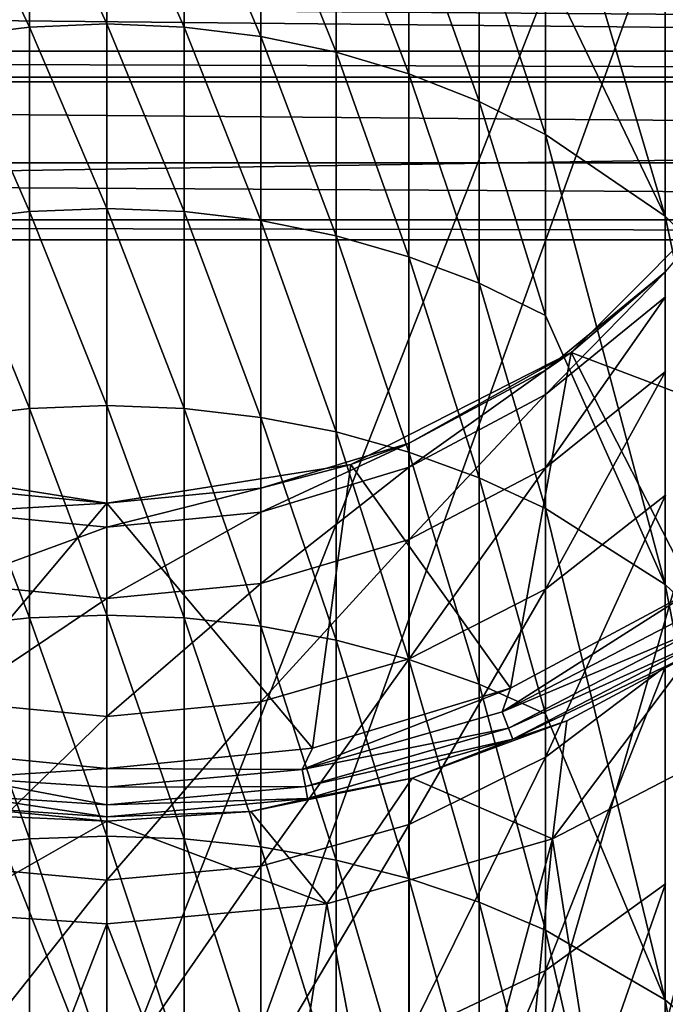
# Model space of a CAD drawing. Header units: metres. Extents: x 1237 to 1550, y -594 to -383.
# Tile 37 of 47: x 1494 to 1500, y -490 to -481. Entities that reach past the tile are written whole.
import ezdxf

# ---------------------------------------------------------------- set-up
doc = ezdxf.new("R2010")
doc.units = ezdxf.units.M

msp = doc.modelspace()

# ---------------------------------------------------------------- linework, layer by layer
at = {"layer": 'None'}
for points in [[(1493.64502, -491.106201, 130), (1494.814331, -491.047882, 130), (1479.814331, -452.797882, 130)], [(1479.814331, -452.797882, 130), (1494.814331, -491.047882, 130), (1509.814331, -452.797882, 130)], [(1494.814331, -491.047882, 130), (1495.983521, -491.106201, 130), (1509.814331, -452.797882, 130)], [(1509.814331, -452.797882, 130), (1495.983521, -491.106201, 130), (1498.598267, -491.673859, 130)], [(1498.598267, -491.673859, 130), (1499.646729, -492.087616, 130), (1509.814331, -452.797882, 130)], [(1499.646729, -492.087616, 130), (1501.500854, -493.135956, 130), (1509.814331, -452.797882, 130)], [(1500.117065, -482.572937, -468.025177), (1498.980347, -480.202667, -466.024719), (1498.980347, -478.733337, -463.430878)], [(1498.980347, -478.733337, -463.430878), (1500.117065, -479.555847, -462.991241), (1500.117065, -482.572937, -468.025177)], [(1493.352051, -479.24234, -466.600311), (1494.080078, -479.149811, -466.655762), (1494.080078, -480.776855, -469.225281)], [(1494.080078, -479.149811, -466.655762), (1494.814331, -479.118896, -466.674286), (1494.814331, -480.746887, -469.2453)], [(1494.080078, -480.776855, -469.225281), (1494.080078, -479.149811, -466.655762), (1494.814331, -480.746887, -469.2453)], [(1494.814331, -480.746887, -469.2453), (1494.814331, -479.118896, -466.674286), (1495.548462, -480.776855, -469.225281)], [(1495.548462, -480.776855, -469.225281), (1494.814331, -479.118896, -466.674286), (1495.548462, -479.149811, -466.655762)], [(1495.548462, -480.776855, -469.225281), (1495.548462, -479.149811, -466.655762), (1496.276611, -480.866577, -469.165344)], [(1495.548462, -479.149811, -466.655762), (1496.276611, -479.24234, -466.600311), (1496.276611, -480.866577, -469.165344)], [(1493.352051, -480.866577, -469.165344), (1493.352051, -479.24234, -466.600311), (1494.080078, -480.776855, -469.225281)], [(1496.990601, -481.015198, -469.06604), (1496.276611, -479.24234, -466.600311), (1496.990601, -479.395691, -466.508392)], [(1496.276611, -480.866577, -469.165344), (1496.276611, -479.24234, -466.600311), (1496.990601, -481.015198, -469.06604)], [(1497.683594, -481.221313, -468.928314), (1496.990601, -479.395691, -466.508392), (1497.683594, -479.608307, -466.380951)], [(1497.683594, -481.221313, -468.928314), (1496.990601, -481.015198, -469.06604), (1496.990601, -479.395691, -466.508392)], [(1501.049927, -483.517883, -467.393768), (1500.117065, -479.555847, -462.991241), (1501.049927, -480.558136, -462.455505)], [(1500.117065, -479.555847, -462.991241), (1501.049927, -483.517883, -467.393768), (1500.117065, -482.572937, -468.025177)], [(1497.683594, -479.608307, -466.380951), (1498.348999, -479.878143, -466.219208), (1498.348999, -481.48291, -468.75351)], [(1498.348999, -481.48291, -468.75351), (1497.683594, -481.221313, -468.928314), (1497.683594, -479.608307, -466.380951)], [(1498.348999, -479.878143, -466.219208), (1498.980347, -480.202667, -466.024719), (1498.980347, -481.797485, -468.543335)], [(1498.348999, -479.878143, -466.219208), (1498.980347, -481.797485, -468.543335), (1498.348999, -481.48291, -468.75351)], [(1498.980347, -481.797485, -468.543335), (1498.980347, -480.202667, -466.024719), (1500.117065, -482.572937, -468.025177)], [(1547.314331, -480.297882, -609.5), (1547.314331, -481.005005, -609.792908), (1452.314331, -480.297882, -609.5)], [(1547.314331, -481.005005, -609.792908), (1452.314331, -481.005005, -609.792908), (1452.314331, -480.297882, -609.5)], [(1452.314331, -481.254608, -608.190308), (1547.314331, -481.254608, -608.190308), (1452.314331, -480.297882, -608)], [(1547.314331, -481.254608, -608.190308), (1547.314331, -480.297882, -608), (1452.314331, -480.297882, -608)], [(1494.080078, -480.776855, -469.225281), (1494.080078, -482.528015, -471.711884), (1493.352051, -480.866577, -469.165344)], [(1494.814331, -480.746887, -469.2453), (1494.814331, -482.499084, -471.733337), (1494.080078, -480.776855, -469.225281)], [(1494.814331, -482.499084, -471.733337), (1494.080078, -482.528015, -471.711884), (1494.080078, -480.776855, -469.225281)], [(1494.814331, -482.499084, -471.733337), (1494.814331, -480.746887, -469.2453), (1495.548462, -482.528015, -471.711884)], [(1495.548462, -482.528015, -471.711884), (1494.814331, -480.746887, -469.2453), (1495.548462, -480.776855, -469.225281)], [(1496.276611, -482.614685, -471.647583), (1495.548462, -480.776855, -469.225281), (1496.276611, -480.866577, -469.165344)], [(1496.276611, -482.614685, -471.647583), (1495.548462, -482.528015, -471.711884), (1495.548462, -480.776855, -469.225281)], [(1494.080078, -482.528015, -471.711884), (1493.352051, -482.614685, -471.647583), (1493.352051, -480.866577, -469.165344)], [(1496.990601, -482.75827, -471.541107), (1496.276611, -480.866577, -469.165344), (1496.990601, -481.015198, -469.06604)], [(1496.990601, -482.75827, -471.541107), (1496.276611, -482.614685, -471.647583), (1496.276611, -480.866577, -469.165344)], [(1547.314331, -481.005005, -609.792908), (1547.314331, -481.297882, -610.5), (1452.314331, -481.005005, -609.792908)], [(1547.314331, -481.297882, -610.5), (1452.314331, -481.297882, -610.5), (1452.314331, -481.005005, -609.792908)], [(1497.683594, -482.957367, -471.393433), (1496.990601, -481.015198, -469.06604), (1497.683594, -481.221313, -468.928314)], [(1497.683594, -482.957367, -471.393433), (1496.990601, -482.75827, -471.541107), (1496.990601, -481.015198, -469.06604)], [(1452.314331, -482.065674, -608.732239), (1547.314331, -482.065674, -608.732239), (1452.314331, -481.254608, -608.190308)], [(1547.314331, -482.065674, -608.732239), (1547.314331, -481.254608, -608.190308), (1452.314331, -481.254608, -608.190308)], [(1498.348999, -483.210083, -471.206024), (1497.683594, -481.221313, -468.928314), (1498.348999, -481.48291, -468.75351)], [(1498.348999, -483.210083, -471.206024), (1497.683594, -482.957367, -471.393433), (1497.683594, -481.221313, -468.928314)], [(1547.314331, -481.297882, -630), (1452.314331, -481.297882, -630), (1547.314331, -481.297882, -610.5)], [(1452.314331, -481.297882, -630), (1452.314331, -481.297882, -610.5), (1547.314331, -481.297882, -610.5)], [(1547.314331, -481.297882, -630), (1547.314331, -482.797882, -630), (1452.314331, -482.797882, -630)], [(1547.314331, -481.297882, -630), (1452.314331, -482.797882, -630), (1452.314331, -481.297882, -630)], [(1498.348999, -481.48291, -468.75351), (1498.980347, -481.797485, -468.543335), (1498.980347, -483.513977, -470.980652)], [(1498.980347, -483.513977, -470.980652), (1498.348999, -483.210083, -471.206024), (1498.348999, -481.48291, -468.75351)], [(1498.980347, -483.513977, -470.980652), (1498.980347, -481.797485, -468.543335), (1500.117065, -486.068939, -472.739136)], [(1500.117065, -486.068939, -472.739136), (1498.980347, -481.797485, -468.543335), (1500.117065, -482.572937, -468.025177)], [(1452.314331, -482.607605, -609.543274), (1547.314331, -482.607605, -609.543274), (1452.314331, -482.065674, -608.732239)], [(1547.314331, -482.607605, -609.543274), (1547.314331, -482.065674, -608.732239), (1452.314331, -482.065674, -608.732239)], [(1500.881958, -482.206299, 73.199997), (1501.896973, -484.880554, 73.199997), (1499.222656, -483.865509, 73.199997)], [(1500.881958, -482.206299, 73.199997), (1499.222656, -483.865509, 73.199997), (1500.117554, -483.101196, 23.200001)], [(1493.352051, -482.614685, -471.647583), (1494.080078, -482.528015, -471.711884), (1494.080078, -484.399109, -474.109528)], [(1494.080078, -482.528015, -471.711884), (1494.814331, -482.499084, -471.733337), (1494.814331, -484.371277, -474.132385)], [(1494.080078, -484.399109, -474.109528), (1494.080078, -482.528015, -471.711884), (1494.814331, -484.371277, -474.132385)], [(1494.814331, -484.371277, -474.132385), (1494.814331, -482.499084, -471.733337), (1495.548462, -484.399109, -474.109528)], [(1495.548462, -484.399109, -474.109528), (1494.814331, -482.499084, -471.733337), (1495.548462, -482.528015, -471.711884)], [(1495.548462, -484.399109, -474.109528), (1495.548462, -482.528015, -471.711884), (1496.276611, -484.482544, -474.041077)], [(1495.548462, -482.528015, -471.711884), (1496.276611, -482.614685, -471.647583), (1496.276611, -484.482544, -474.041077)], [(1452.314331, -482.797882, -610.5), (1547.314331, -482.797882, -610.5), (1452.314331, -482.607605, -609.543274)], [(1547.314331, -482.797882, -610.5), (1547.314331, -482.607605, -609.543274), (1452.314331, -482.607605, -609.543274)], [(1493.352051, -484.482544, -474.041077), (1493.352051, -482.614685, -471.647583), (1494.080078, -484.399109, -474.109528)], [(1496.276611, -484.482544, -474.041077), (1496.276611, -482.614685, -471.647583), (1496.990601, -484.620697, -473.927673)], [(1496.276611, -482.614685, -471.647583), (1496.990601, -482.75827, -471.541107), (1496.990601, -484.620697, -473.927673)], [(1500.117065, -482.572937, -468.025177), (1501.049927, -483.517883, -467.393768), (1501.049927, -486.947449, -472.018158)], [(1500.117065, -486.068939, -472.739136), (1500.117065, -482.572937, -468.025177), (1501.049927, -486.947449, -472.018158)], [(1452.314331, -482.797882, -630), (1547.314331, -482.797882, -630), (1452.314331, -482.797882, -610.5)], [(1547.314331, -482.797882, -630), (1547.314331, -482.797882, -610.5), (1452.314331, -482.797882, -610.5)], [(1496.990601, -484.620697, -473.927673), (1496.990601, -482.75827, -471.541107), (1497.683594, -484.812317, -473.770416)], [(1496.990601, -482.75827, -471.541107), (1497.683594, -482.957367, -471.393433), (1497.683594, -484.812317, -473.770416)], [(1497.683594, -484.812317, -473.770416), (1497.683594, -482.957367, -471.393433), (1498.348999, -485.055542, -473.570801)], [(1497.683594, -482.957367, -471.393433), (1498.348999, -483.210083, -471.206024), (1498.348999, -485.055542, -473.570801)], [(1500.117554, -483.101196, 23.200001), (1499.222656, -483.865509, 73.199997), (1498.981079, -484.033905, 23.200001)], [(1500.117554, -483.101196, 23.200001), (1498.981079, -484.033905, 23.200001), (1498.981201, -484.033813, -434.799988)], [(1500.117798, -483.101013, -434.799988), (1500.117554, -483.101196, 23.200001), (1498.981201, -484.033813, -434.799988)], [(1500.117798, -483.101013, -434.799988), (1498.981201, -484.266235, -439.530701), (1500.117798, -483.337921, -439.622131)], [(1500.117798, -483.101013, -434.799988), (1498.981201, -484.033813, -434.799988), (1498.981201, -484.266235, -439.530701)], [(1498.348999, -485.055542, -473.570801), (1498.348999, -483.210083, -471.206024), (1498.980347, -485.347992, -473.330811)], [(1498.348999, -483.210083, -471.206024), (1498.980347, -483.513977, -470.980652), (1498.980347, -485.347992, -473.330811)], [(1500.117798, -483.337921, -439.622131), (1498.981201, -484.961304, -444.21582), (1500.117798, -484.046417, -444.397797)], [(1500.117798, -483.337921, -439.622131), (1498.981201, -484.266235, -439.530701), (1498.981201, -484.961304, -444.21582)], [(1498.980347, -485.347992, -473.330811), (1498.980347, -483.513977, -470.980652), (1500.117065, -486.068939, -472.739136)], [(1499.222656, -483.865509, 73.199997), (1498.647339, -487.051819, 73.199997), (1497.131958, -484.930817, 73.199997)], [(1499.222656, -483.865509, 73.199997), (1497.131958, -484.930817, 73.199997), (1497.684448, -484.72699, 23.200001)], [(1499.222656, -483.865509, 73.199997), (1497.684448, -484.72699, 23.200001), (1498.981079, -484.033905, 23.200001)], [(1499.222656, -483.865509, 73.199997), (1500.37915, -486.126221, 73.199997), (1498.647339, -487.051819, 73.199997)], [(1501.896973, -484.880554, 73.199997), (1500.37915, -486.126221, 73.199997), (1499.222656, -483.865509, 73.199997)], [(1498.981079, -484.033905, 23.200001), (1497.684448, -484.72699, 23.200001), (1497.68457, -484.726959, -434.799988)], [(1498.981201, -484.033813, -434.799988), (1498.981079, -484.033905, 23.200001), (1497.68457, -484.726959, -434.799988)], [(1498.981201, -484.033813, -434.799988), (1497.68457, -484.956024, -439.462769), (1498.981201, -484.266235, -439.530701)], [(1498.981201, -484.033813, -434.799988), (1497.68457, -484.726959, -434.799988), (1497.68457, -484.956024, -439.462769)], [(1500.117798, -484.046417, -444.397797), (1498.981201, -486.112244, -448.810242), (1500.117798, -485.219604, -449.081024)], [(1500.117798, -484.046417, -444.397797), (1498.981201, -484.961304, -444.21582), (1498.981201, -486.112244, -448.810242)], [(1498.981201, -484.266235, -439.530701), (1497.68457, -485.641113, -444.080597), (1498.981201, -484.961304, -444.21582)], [(1498.981201, -484.266235, -439.530701), (1497.68457, -484.956024, -439.462769), (1497.68457, -485.641113, -444.080597)], [(1494.080078, -484.399109, -474.109528), (1494.080078, -486.38562, -476.412476), (1493.352051, -484.482544, -474.041077)], [(1494.814331, -484.371277, -474.132385), (1494.814331, -486.358917, -476.436646), (1494.080078, -484.399109, -474.109528)], [(1494.814331, -486.358917, -476.436646), (1494.080078, -486.38562, -476.412476), (1494.080078, -484.399109, -474.109528)], [(1494.814331, -486.358917, -476.436646), (1494.814331, -484.371277, -474.132385), (1495.548462, -486.38562, -476.412476)], [(1495.548462, -486.38562, -476.412476), (1494.814331, -484.371277, -474.132385), (1495.548462, -484.399109, -474.109528)], [(1495.548462, -486.38562, -476.412476), (1495.548462, -484.399109, -474.109528), (1496.276611, -486.465576, -476.339996)], [(1495.548462, -484.399109, -474.109528), (1496.276611, -484.482544, -474.041077), (1496.276611, -486.465576, -476.339996)], [(1494.080078, -486.38562, -476.412476), (1493.352051, -486.465576, -476.339996), (1493.352051, -484.482544, -474.041077)], [(1496.276611, -486.465576, -476.339996), (1496.276611, -484.482544, -474.041077), (1496.990601, -486.598022, -476.21994)], [(1496.276611, -484.482544, -474.041077), (1496.990601, -484.620697, -473.927673), (1496.990601, -486.598022, -476.21994)], [(1496.990601, -486.598022, -476.21994), (1496.990601, -484.620697, -473.927673), (1497.683594, -486.781708, -476.053497)], [(1496.990601, -484.620697, -473.927673), (1497.683594, -484.812317, -473.770416), (1497.683594, -486.781708, -476.053497)], [(1497.131958, -484.930817, 73.199997), (1496.277466, -485.153778, 23.200001), (1497.684448, -484.72699, 23.200001)], [(1497.684448, -484.72699, 23.200001), (1496.277466, -485.153778, 23.200001), (1496.277588, -485.153778, -434.799988)], [(1497.68457, -484.726959, -434.799988), (1497.684448, -484.72699, 23.200001), (1496.277588, -485.153778, -434.799988)], [(1497.68457, -484.726959, -434.799988), (1496.277588, -485.380798, -439.420929), (1497.68457, -484.956024, -439.462769)], [(1497.68457, -484.726959, -434.799988), (1496.277588, -485.153778, -434.799988), (1496.277588, -485.380798, -439.420929)], [(1497.683594, -486.781708, -476.053497), (1497.683594, -484.812317, -473.770416), (1498.348999, -487.014801, -475.842194)], [(1497.683594, -484.812317, -473.770416), (1498.348999, -485.055542, -473.570801), (1498.348999, -487.014801, -475.842194)], [(1494.814331, -485.297882, 73.199997), (1492.860229, -487.621826, 73.199997), (1492.496704, -484.930817, 73.199997)], [(1492.496704, -484.930817, 73.199997), (1493.351074, -485.153778, 23.200001), (1494.814331, -485.297882, 73.199997)], [(1497.131958, -484.930817, 73.199997), (1496.768433, -487.621826, 73.199997), (1494.814331, -485.297882, 73.199997)], [(1497.131958, -484.930817, 73.199997), (1494.814331, -485.297882, 73.199997), (1496.277466, -485.153778, 23.200001)], [(1497.68457, -484.956024, -439.462769), (1496.277588, -486.059723, -443.997314), (1497.68457, -485.641113, -444.080597)], [(1497.68457, -484.956024, -439.462769), (1496.277588, -485.380798, -439.420929), (1496.277588, -486.059723, -443.997314)], [(1498.647339, -487.051819, 73.199997), (1496.768433, -487.621826, 73.199997), (1497.131958, -484.930817, 73.199997)], [(1498.981201, -484.961304, -444.21582), (1497.68457, -486.775513, -448.609039), (1498.981201, -486.112244, -448.810242)], [(1498.981201, -484.961304, -444.21582), (1497.68457, -485.641113, -444.080597), (1497.68457, -486.775513, -448.609039)], [(1498.348999, -487.014801, -475.842194), (1498.348999, -485.055542, -473.570801), (1498.980347, -487.295135, -475.588135)], [(1498.348999, -485.055542, -473.570801), (1498.980347, -485.347992, -473.330811), (1498.980347, -487.295135, -475.588135)], [(1494.814331, -485.297882, -434.799988), (1493.351074, -485.153778, -434.799988), (1493.351074, -485.380798, -439.420929)], [(1493.351074, -485.153778, 23.200001), (1494.814331, -485.297882, 23.200001), (1494.814331, -485.297882, 73.199997)], [(1494.814331, -485.297882, -434.799988), (1494.814331, -485.297882, 23.200001), (1493.351074, -485.153778, -434.799988)], [(1494.814331, -485.297882, 23.200001), (1493.351074, -485.153778, 23.200001), (1493.351074, -485.153778, -434.799988)], [(1494.814331, -485.297882, 73.199997), (1494.814331, -485.297882, 23.200001), (1496.277466, -485.153778, 23.200001)], [(1496.277588, -485.153778, -434.799988), (1496.277466, -485.153778, 23.200001), (1494.814331, -485.297882, -434.799988)], [(1496.277466, -485.153778, 23.200001), (1494.814331, -485.297882, 23.200001), (1494.814331, -485.297882, -434.799988)], [(1496.277588, -485.153778, -434.799988), (1494.814331, -485.524231, -439.406799), (1496.277588, -485.380798, -439.420929)], [(1496.277588, -485.153778, -434.799988), (1494.814331, -485.297882, -434.799988), (1494.814331, -485.524231, -439.406799)], [(1500.117798, -485.219604, -449.081024), (1498.981201, -486.112244, -448.810242), (1498.981201, -487.707916, -453.269775)], [(1500.117798, -486.84613, -453.62674), (1500.117798, -485.219604, -449.081024), (1498.981201, -487.707916, -453.269775)], [(1494.814331, -487.81427, 73.199997), (1492.860229, -487.621826, 73.199997), (1494.814331, -485.297882, 73.199997)], [(1494.814331, -485.524231, -439.406799), (1494.814331, -485.297882, -434.799988), (1493.351074, -485.380798, -439.420929)], [(1496.768433, -487.621826, 73.199997), (1494.814331, -487.81427, 73.199997), (1494.814331, -485.297882, 73.199997)], [(1498.980347, -487.295135, -475.588135), (1498.980347, -485.347992, -473.330811), (1500.117065, -490.010193, -477.087708)], [(1498.980347, -485.347992, -473.330811), (1500.117065, -486.068939, -472.739136), (1500.117065, -490.010193, -477.087708)], [(1494.814331, -485.524231, -439.406799), (1493.351074, -485.380798, -439.420929), (1493.351074, -486.059723, -443.997314)], [(1496.277588, -485.380798, -439.420929), (1494.814331, -486.20108, -443.969208), (1496.277588, -486.059723, -443.997314)], [(1496.277588, -485.380798, -439.420929), (1494.814331, -485.524231, -439.406799), (1494.814331, -486.20108, -443.969208)], [(1494.814331, -486.20108, -443.969208), (1494.814331, -485.524231, -439.406799), (1493.351074, -486.059723, -443.997314)], [(1497.68457, -485.641113, -444.080597), (1496.277588, -487.18396, -448.485138), (1497.68457, -486.775513, -448.609039)], [(1497.68457, -485.641113, -444.080597), (1496.277588, -486.059723, -443.997314), (1496.277588, -487.18396, -448.485138)], [(1494.814331, -486.20108, -443.969208), (1493.351074, -486.059723, -443.997314), (1493.351074, -487.18396, -448.485138)], [(1496.277588, -486.059723, -443.997314), (1494.814331, -487.321869, -448.443298), (1496.277588, -487.18396, -448.485138)], [(1496.277588, -486.059723, -443.997314), (1494.814331, -486.20108, -443.969208), (1494.814331, -487.321869, -448.443298)], [(1498.981201, -486.112244, -448.810242), (1497.68457, -488.348297, -453.004517), (1498.981201, -487.707916, -453.269775)], [(1498.981201, -486.112244, -448.810242), (1497.68457, -486.775513, -448.609039), (1497.68457, -488.348297, -453.004517)], [(1500.117065, -490.010193, -477.087708), (1500.117065, -486.068939, -472.739136), (1501.049927, -490.813812, -476.284088)], [(1500.117065, -486.068939, -472.739136), (1501.049927, -486.947449, -472.018158), (1501.049927, -490.813812, -476.284088)], [(1494.814331, -487.321869, -448.443298), (1494.814331, -486.20108, -443.969208), (1493.351074, -487.18396, -448.485138)], [(1498.647339, -487.051819, 73.199997), (1500.37915, -486.126221, 73.199997), (1498.567383, -487.278107, 73.233414)], [(1498.567383, -487.278107, 73.233414), (1500.37915, -486.126221, 73.199997), (1500.393677, -486.332001, 73.233414)], [(1493.352051, -486.465576, -476.339996), (1494.080078, -486.38562, -476.412476), (1494.080078, -488.482758, -478.615143)], [(1494.080078, -486.38562, -476.412476), (1494.814331, -486.358917, -476.436646), (1494.814331, -488.457275, -478.640625)], [(1494.080078, -488.482758, -478.615143), (1494.080078, -486.38562, -476.412476), (1494.814331, -488.457275, -478.640625)], [(1494.814331, -488.457275, -478.640625), (1494.814331, -486.358917, -476.436646), (1495.548462, -488.482758, -478.615143)], [(1495.548462, -488.482758, -478.615143), (1494.814331, -486.358917, -476.436646), (1495.548462, -486.38562, -476.412476)], [(1495.548462, -488.482758, -478.615143), (1495.548462, -486.38562, -476.412476), (1496.276611, -488.559052, -478.538849)], [(1495.548462, -486.38562, -476.412476), (1496.276611, -486.465576, -476.339996), (1496.276611, -488.559052, -478.538849)], [(1500.484985, -486.47171, 73.339661), (1498.567383, -487.278107, 73.233414), (1500.393677, -486.332001, 73.233414)], [(1493.352051, -488.559052, -478.538849), (1493.352051, -486.465576, -476.339996), (1494.080078, -488.482758, -478.615143)], [(1496.276611, -486.465576, -476.339996), (1496.990601, -486.598022, -476.21994), (1496.990601, -488.685455, -478.412445)], [(1496.276611, -488.559052, -478.538849), (1496.276611, -486.465576, -476.339996), (1496.990601, -488.685455, -478.412445)], [(1500.484985, -486.47171, 73.339661), (1498.628906, -487.433319, 73.339661), (1498.567383, -487.278107, 73.233414)], [(1500.546875, -486.566223, 73.503029), (1498.628906, -487.433319, 73.339661), (1500.484985, -486.47171, 73.339661)], [(1500.546875, -486.566223, 73.503029), (1498.67041, -487.53833, 73.503029), (1498.628906, -487.433319, 73.339661)], [(1500.364258, -486.730194, 73.683342), (1498.67041, -487.53833, 73.503029), (1500.546875, -486.566223, 73.503029)], [(1496.990601, -486.598022, -476.21994), (1497.683594, -488.860718, -478.237183), (1496.990601, -488.685455, -478.412445)], [(1497.683594, -486.781708, -476.053497), (1497.683594, -488.860718, -478.237183), (1496.990601, -486.598022, -476.21994)], [(1500.364258, -486.730194, 73.683342), (1499.181396, -487.364349, 73.683342), (1498.67041, -487.53833, 73.503029)], [(1501.104248, -487.417297, 103), (1499.045166, -488.484131, 103), (1500.364258, -486.730194, 73.683342)], [(1500.364258, -486.730194, 73.683342), (1499.045166, -488.484131, 103), (1499.181396, -487.364349, 73.683342)], [(1497.68457, -486.775513, -448.609039), (1496.277588, -488.742615, -452.841187), (1497.68457, -488.348297, -453.004517)], [(1497.68457, -486.775513, -448.609039), (1496.277588, -487.18396, -448.485138), (1496.277588, -488.742615, -452.841187)], [(1497.683594, -488.860718, -478.237183), (1497.683594, -486.781708, -476.053497), (1498.348999, -489.083191, -478.014709)], [(1497.683594, -486.781708, -476.053497), (1498.348999, -487.014801, -475.842194), (1498.348999, -489.083191, -478.014709)], [(1500.117798, -488.910309, -457.99118), (1500.117798, -486.84613, -453.62674), (1498.981201, -489.732971, -457.551453)], [(1500.117798, -486.84613, -453.62674), (1498.981201, -487.707916, -453.269775), (1498.981201, -489.732971, -457.551453)], [(1498.348999, -487.014801, -475.842194), (1498.980347, -487.295135, -475.588135), (1498.980347, -489.350739, -477.747162)], [(1498.348999, -489.083191, -478.014709), (1498.348999, -487.014801, -475.842194), (1498.980347, -489.350739, -477.747162)], [(1496.669556, -487.823792, 73.233414), (1496.768433, -487.621826, 73.199997), (1498.647339, -487.051819, 73.199997)], [(1496.669556, -487.823792, 73.233414), (1498.647339, -487.051819, 73.199997), (1498.567383, -487.278107, 73.233414)], [(1494.814331, -487.321869, -448.443298), (1493.351074, -487.18396, -448.485138), (1493.351074, -488.742615, -452.841187)], [(1496.277588, -487.18396, -448.485138), (1494.814331, -488.875763, -452.786041), (1496.277588, -488.742615, -452.841187)], [(1496.277588, -487.18396, -448.485138), (1494.814331, -487.321869, -448.443298), (1494.814331, -488.875763, -452.786041)], [(1494.814331, -488.875763, -452.786041), (1494.814331, -487.321869, -448.443298), (1493.351074, -488.742615, -452.841187)], [(1498.628906, -487.433319, 73.339661), (1496.669556, -487.823792, 73.233414), (1498.567383, -487.278107, 73.233414)], [(1498.980347, -487.295135, -475.588135), (1500.117065, -490.010193, -477.087708), (1498.980347, -489.350739, -477.747162)], [(1499.181396, -487.364349, 73.683342), (1497.713501, -487.906464, 73.683342), (1498.67041, -487.53833, 73.503029)], [(1499.045166, -488.484131, 103), (1497.713501, -487.906464, 73.683342), (1499.181396, -487.364349, 73.683342)], [(1501.104248, -487.417297, 103), (1499.981323, -494.429565, 103), (1499.045166, -488.484131, 103)], [(1501.228027, -495.34198, 103), (1499.981323, -494.429565, 103), (1501.104248, -487.417297, 103)], [(1498.628906, -487.433319, 73.339661), (1496.699951, -487.987915, 73.339661), (1496.669556, -487.823792, 73.233414)], [(1498.67041, -487.53833, 73.503029), (1496.699951, -487.987915, 73.339661), (1498.628906, -487.433319, 73.339661)], [(1496.720581, -488.098969, 73.503029), (1496.699951, -487.987915, 73.339661), (1498.67041, -487.53833, 73.503029)], [(1498.67041, -487.53833, 73.503029), (1497.713501, -487.906464, 73.683342), (1496.720581, -488.098969, 73.503029)], [(1492.860229, -487.621826, 73.199997), (1494.814331, -487.81427, 73.199997), (1493.455811, -487.903107, 73.233414)], [(1494.814331, -487.81427, 73.199997), (1496.768433, -487.621826, 73.199997), (1496.669556, -487.823792, 73.233414)], [(1498.981201, -487.707916, -453.269775), (1497.68457, -488.348297, -453.004517), (1497.68457, -490.344238, -457.224701)], [(1498.981201, -489.732971, -457.551453), (1498.981201, -487.707916, -453.269775), (1497.68457, -490.344238, -457.224701)], [(1494.814331, -487.81427, 73.199997), (1494.814331, -487.994019, 73.233421), (1493.455811, -487.903107, 73.233414)], [(1494.814331, -487.994019, 73.233421), (1494.814331, -487.81427, 73.199997), (1496.669556, -487.823792, 73.233414)], [(1496.699951, -487.987915, 73.339661), (1494.814331, -487.994019, 73.233421), (1496.669556, -487.823792, 73.233414)], [(1493.455811, -487.903107, 73.233414), (1494.814331, -488.160919, 73.339653), (1493.433472, -488.068512, 73.339661)], [(1493.455811, -487.903107, 73.233414), (1494.814331, -487.994019, 73.233421), (1494.814331, -488.160919, 73.339653)], [(1497.713501, -487.906464, 73.683342), (1496.181519, -488.224762, 73.683342), (1496.720581, -488.098969, 73.503029)], [(1496.904785, -489.099518, 103), (1496.181519, -488.224762, 73.683342), (1497.713501, -487.906464, 73.683342)], [(1499.045166, -488.484131, 103), (1496.904785, -489.099518, 103), (1497.713501, -487.906464, 73.683342)], [(1493.433472, -488.068512, 73.339661), (1494.814331, -488.273834, 73.503021), (1493.418457, -488.18045, 73.503029)], [(1494.814331, -488.160919, 73.339653), (1494.814331, -488.273834, 73.503021), (1493.433472, -488.068512, 73.339661)], [(1494.814331, -488.160919, 73.339653), (1496.699951, -487.987915, 73.339661), (1496.720581, -488.098969, 73.503029)], [(1494.814331, -488.160919, 73.339653), (1494.814331, -487.994019, 73.233421), (1496.699951, -487.987915, 73.339661)], [(1496.720581, -488.098969, 73.503029), (1496.181519, -488.224762, 73.683342), (1494.814331, -488.273834, 73.503021)], [(1494.814331, -488.273834, 73.503021), (1494.814331, -488.160919, 73.339653), (1496.720581, -488.098969, 73.503029)], [(1494.814331, -488.273834, 73.503021), (1494.814331, -488.313995, 73.683342), (1493.418457, -488.18045, 73.503029)], [(1493.418457, -488.18045, 73.503029), (1494.814331, -488.313995, 73.683342), (1493.894409, -488.273682, 73.683342)], [(1496.181519, -488.224762, 73.683342), (1494.814331, -488.313995, 73.683342), (1494.814331, -488.273834, 73.503021)], [(1496.181519, -488.224762, 73.683342), (1496.904785, -489.099518, 103), (1494.814331, -488.313995, 73.683342)], [(1493.282715, -489.188721, 103), (1493.894409, -488.273682, 73.683342), (1494.814331, -488.313995, 73.683342)], [(1494.814331, -488.313995, 73.683342), (1494.814331, -489.291229, 103), (1493.282715, -489.188721, 103)], [(1496.904785, -489.099518, 103), (1494.814331, -489.291229, 103), (1494.814331, -488.313995, 73.683342)], [(1497.68457, -488.348297, -453.004517), (1496.277588, -490.720673, -457.023499), (1497.68457, -490.344238, -457.224701)], [(1497.68457, -488.348297, -453.004517), (1496.277588, -488.742615, -452.841187), (1496.277588, -490.720673, -457.023499)], [(1494.080078, -488.482758, -478.615143), (1494.080078, -490.685425, -480.71228), (1493.352051, -488.559052, -478.538849)], [(1494.814331, -488.457275, -478.640625), (1494.814331, -490.661255, -480.738953), (1494.080078, -488.482758, -478.615143)], [(1494.814331, -490.661255, -480.738953), (1494.080078, -490.685425, -480.71228), (1494.080078, -488.482758, -478.615143)], [(1494.814331, -490.661255, -480.738953), (1494.814331, -488.457275, -478.640625), (1495.548462, -490.685425, -480.71228)], [(1495.548462, -490.685425, -480.71228), (1494.814331, -488.457275, -478.640625), (1495.548462, -488.482758, -478.615143)], [(1496.276611, -488.559052, -478.538849), (1496.276611, -490.757904, -480.632324), (1495.548462, -488.482758, -478.615143)], [(1496.276611, -490.757904, -480.632324), (1495.548462, -490.685425, -480.71228), (1495.548462, -488.482758, -478.615143)], [(1499.045166, -488.484131, 103), (1497.716675, -493.40094, 103), (1496.904785, -489.099518, 103)], [(1499.045166, -488.484131, 103), (1498.540771, -493.696228, 103), (1497.716675, -493.40094, 103)], [(1499.981323, -494.429565, 103), (1498.540771, -493.696228, 103), (1499.045166, -488.484131, 103)], [(1494.080078, -490.685425, -480.71228), (1493.352051, -490.757904, -480.632324), (1493.352051, -488.559052, -478.538849)], [(1496.990601, -488.685455, -478.412445), (1496.990601, -490.87793, -480.499878), (1496.276611, -488.559052, -478.538849)], [(1496.990601, -490.87793, -480.499878), (1496.276611, -490.757904, -480.632324), (1496.276611, -488.559052, -478.538849)], [(1497.683594, -488.860718, -478.237183), (1497.683594, -491.044403, -480.316193), (1496.990601, -488.685455, -478.412445)], [(1497.683594, -491.044403, -480.316193), (1496.990601, -490.87793, -480.499878), (1496.990601, -488.685455, -478.412445)], [(1494.814331, -488.875763, -452.786041), (1493.351074, -488.742615, -452.841187), (1493.351074, -490.720673, -457.023499)], [(1496.277588, -488.742615, -452.841187), (1494.814331, -490.847778, -456.955566), (1496.277588, -490.720673, -457.023499)], [(1496.277588, -488.742615, -452.841187), (1494.814331, -488.875763, -452.786041), (1494.814331, -490.847778, -456.955566)], [(1494.814331, -490.847778, -456.955566), (1494.814331, -488.875763, -452.786041), (1493.351074, -490.720673, -457.023499)], [(1498.348999, -489.083191, -478.014709), (1498.348999, -491.255707, -480.083069), (1497.683594, -488.860718, -478.237183)], [(1498.348999, -491.255707, -480.083069), (1497.683594, -491.044403, -480.316193), (1497.683594, -488.860718, -478.237183)], [(1500.117798, -491.392273, -462.132263), (1500.117798, -488.910309, -457.99118), (1498.981201, -492.167877, -461.614044)], [(1500.117798, -488.910309, -457.99118), (1498.981201, -489.732971, -457.551453), (1498.981201, -492.167877, -461.614044)], [(1496.904785, -489.099518, 103), (1496.281982, -493.073029, 103), (1494.814331, -489.291229, 103)], [(1497.716675, -493.40094, 103), (1496.281982, -493.073029, 103), (1496.904785, -489.099518, 103)], [(1498.980347, -489.350739, -477.747162), (1498.980347, -491.509766, -479.802765), (1498.348999, -489.083191, -478.014709)], [(1498.980347, -491.509766, -479.802765), (1498.348999, -491.255707, -480.083069), (1498.348999, -489.083191, -478.014709)], [(1494.814331, -489.291229, 103), (1493.34668, -493.073029, 103), (1493.282715, -489.188721, 103)], [(1494.814331, -489.291229, 103), (1494.814331, -492.962921, 103), (1493.34668, -493.073029, 103)], [(1496.281982, -493.073029, 103), (1494.814331, -492.962921, 103), (1494.814331, -489.291229, 103)], [(1500.117065, -490.010193, -477.087708), (1500.117065, -494.358765, -481.028961), (1498.980347, -489.350739, -477.747162)], [(1500.117065, -494.358765, -481.028961), (1498.980347, -491.509766, -479.802765), (1498.980347, -489.350739, -477.747162)], [(1498.981201, -492.167877, -461.614044), (1498.981201, -489.732971, -457.551453), (1497.68457, -492.744202, -461.228973)], [(1498.981201, -489.732971, -457.551453), (1497.68457, -490.344238, -457.224701), (1497.68457, -492.744202, -461.228973)], [(1501.049927, -490.813812, -476.284088), (1501.049927, -495.079742, -480.150452), (1500.117065, -490.010193, -477.087708)], [(1501.049927, -495.079742, -480.150452), (1500.117065, -494.358765, -481.028961), (1500.117065, -490.010193, -477.087708)]]:
    msp.add_3dface(points, dxfattribs=at)

doc.saveas('drawing.dxf')
